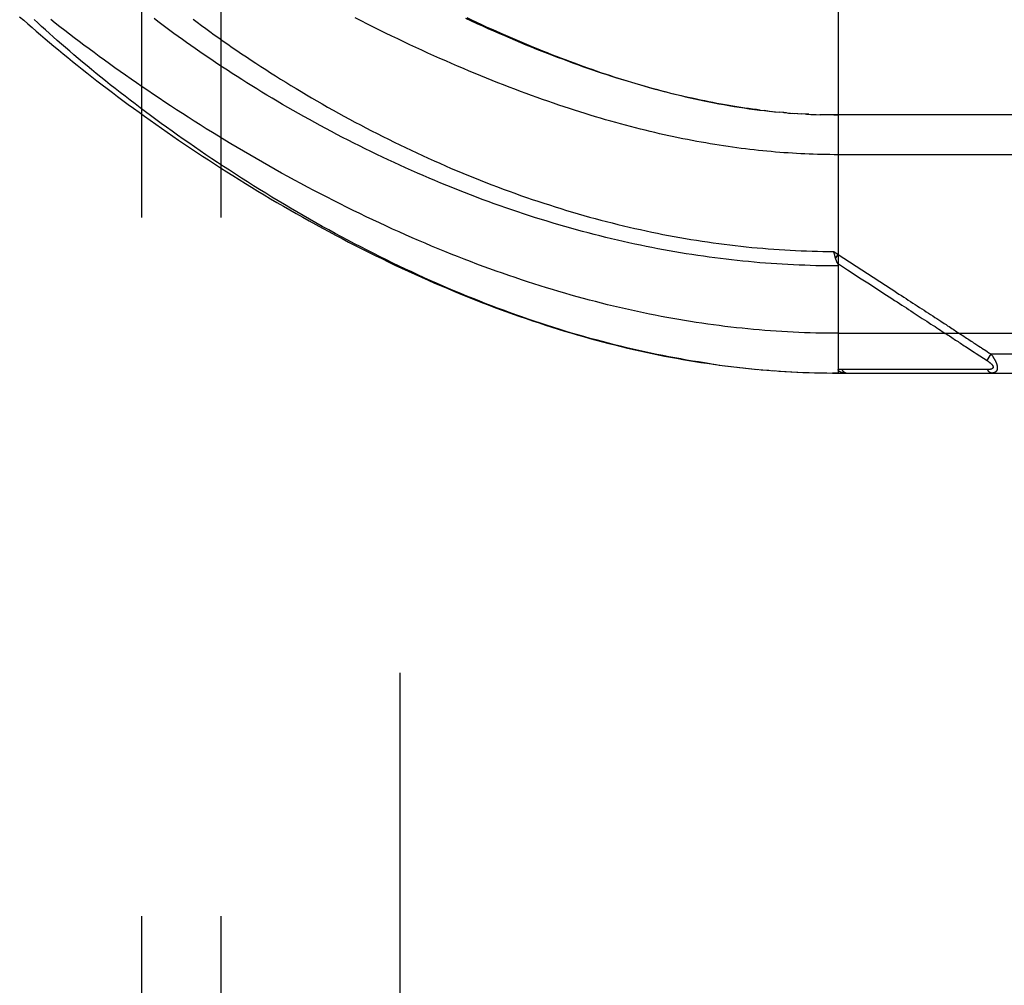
# Model space of a CAD drawing. Header units: inches. Extents: x 0 to 200, y 0 to 129.
# Tile 172 of 256: x 83.47 to 85.02, y 70.25 to 71.77. Entities that reach past the tile are written whole.
import ezdxf

# ---------------------------------------------------------------- set-up
doc = ezdxf.new("R2010")
doc.units = ezdxf.units.IN
doc.header["$LTSCALE"] = 11
doc.header["$MEASUREMENT"] = 0
doc.linetypes.add('HIDDEN', pattern=[0.2, 0.1, -0.1])
for name, color, linetype in [('DEFAULT_2', 8, 'HIDDEN'), ('RIGHTHAND_DOOR_ASSEMBLY', 7, 'CONTINUOUS'), ('SUBPANEL', 7, 'CONTINUOUS')]:
    doc.layers.add(name, color=color, linetype=linetype)

msp = doc.modelspace()

# ---------------------------------------------------------------- linework, layer by layer
at = {"layer": 'DEFAULT_2', "color": 8, "linetype": 'HIDDEN'}
msp.add_line((84.0678, 92.7378), (84.0678, 35.6338), dxfattribs=at)
at = {"layer": 'RIGHTHAND_DOOR_ASSEMBLY', "color": 8, "linetype": 'HIDDEN'}
for p, q in [((84.7576, 71.8743), (84.7576, 71.2096)), ((84.6468, 71.622), (84.6408, 71.6227)), ((84.6495, 71.6217), (84.6587, 71.6208)), ((84.6573, 71.6209), (84.6648, 71.6202)), ((84.6721, 71.6195), (84.6646, 71.6202)), ((84.6764, 71.6192), (84.6705, 71.6197)), ((84.6721, 71.6195), (84.6823, 71.6187)), ((84.6793, 71.6189), (84.6881, 71.6183)), ((84.6863, 71.6184), (84.694, 71.6179)), ((84.6933, 71.6179), (84.7003, 71.6175)), ((84.7074, 71.6171), (84.6998, 71.6175)), ((84.7114, 71.6169), (84.7056, 71.6172)), ((84.7074, 71.6171), (84.7172, 71.6166)), ((84.7145, 71.6167), (84.723, 71.6164)), ((84.7217, 71.6165), (84.7289, 71.6162)), ((84.7361, 71.616), (84.7287, 71.6162)), ((84.7433, 71.6159), (84.7345, 71.6161)), ((84.7504, 71.6158), (84.7403, 71.616)), ((84.7504, 71.6158), (84.7576, 71.6158)), ((84.7506, 71.4009), (84.7576, 71.3963)), ((84.7517, 71.3965), (84.7514, 71.3977)), ((84.752, 71.3953), (84.7517, 71.3965)), ((84.7523, 71.3941), (84.752, 71.3953)), ((84.7534, 71.3899), (84.7576, 71.3963)), ((84.8182, 71.3423), (84.8333, 71.3324)), ((84.8755, 71.3049), (84.8898, 71.2956)), ((84.8898, 71.2956), (84.8968, 71.2911)), ((84.7576, 71.2721), (85.6613, 71.2721)), ((84.9324, 71.2679), (84.9363, 71.2653)), ((84.9363, 71.2653), (84.9421, 71.2615)), ((84.9577, 71.2514), (84.9652, 71.2465)), ((84.9652, 71.2465), (84.9702, 71.2432)), ((84.9871, 71.2466), (84.9895, 71.245)), ((84.9895, 71.245), (84.992, 71.2434)), ((84.9978, 71.2396), (84.9913, 71.2295)), ((84.992, 71.2434), (84.9947, 71.2416)), ((84.9947, 71.2416), (84.9978, 71.2396)), ((84.9978, 71.2396), (85.6613, 71.2396)), ((84.5606, 71.2235), (84.5748, 71.2216)), ((84.5701, 71.2222), (84.5841, 71.2204)), ((84.5796, 71.221), (84.5933, 71.2193)), ((84.589, 71.2198), (84.6025, 71.2182)), ((84.5985, 71.2187), (84.6117, 71.2172)), ((84.6079, 71.2176), (84.6208, 71.2163)), ((84.6173, 71.2167), (84.63, 71.2154)), ((84.6267, 71.2157), (84.6392, 71.2146)), ((84.6361, 71.2149), (84.6483, 71.2139)), ((84.6455, 71.2141), (84.6574, 71.2132)), ((84.6549, 71.2134), (84.6666, 71.2125)), ((84.6643, 71.2127), (84.6757, 71.212)), ((84.6736, 71.2121), (84.6848, 71.2115)), ((84.683, 71.2116), (84.6939, 71.211)), ((84.6923, 71.2111), (84.703, 71.2106)), ((84.7017, 71.2107), (84.7121, 71.2103)), ((84.711, 71.2103), (84.7212, 71.21)), ((84.7203, 71.2101), (84.7303, 71.2098)), ((84.7296, 71.2098), (84.7394, 71.2097)), ((84.739, 71.2097), (84.7485, 71.2096)), ((84.7483, 71.2096), (84.7576, 71.2096)), ((84.7576, 71.2096), (84.7485, 71.2096)), ((84.7576, 71.2096), (85.6313, 71.2096)), ((84.8256, 71.2152), (84.8209, 71.2152)), ((84.9085, 71.2152), (84.8976, 71.2152)), ((84.9611, 71.2151), (84.9569, 71.2151)), ((84.9648, 71.2151), (84.9611, 71.2151)), ((84.9714, 71.2151), (84.9648, 71.2151)), ((84.976, 71.2151), (84.9714, 71.2151)), ((84.9856, 71.215), (84.976, 71.2151)), ((84.9924, 71.215), (84.9856, 71.215))]:
    msp.add_line(p, q, dxfattribs=at)
for points in [[(83.4699, 71.7705), (83.4763, 71.7648), (83.4828, 71.7591), (83.4894, 71.7533), (83.4961, 71.7475), (83.5029, 71.7417), (83.5098, 71.7358), (83.5167, 71.73), (83.5238, 71.724), (83.5309, 71.7181), (83.5382, 71.7121), (83.5455, 71.7061), (83.553, 71.7001), (83.5605, 71.6941), (83.5681, 71.688), (83.5758, 71.6819), (83.5836, 71.6758), (83.5915, 71.6697), (83.5995, 71.6635), (83.6075, 71.6573), (83.6157, 71.6512), (83.6239, 71.645), (83.6323, 71.6387), (83.6407, 71.6325), (83.6492, 71.6263), (83.6577, 71.62), (83.6664, 71.6138), (83.6751, 71.6075), (83.684, 71.6012), (83.6929, 71.595), (83.7019, 71.5887), (83.7109, 71.5824), (83.72, 71.5762), (83.7293, 71.5699), (83.7385, 71.5637), (83.7479, 71.5574), (83.7573, 71.5512), (83.7668, 71.545), (83.7763, 71.5388), (83.7859, 71.5326), (83.7956, 71.5264), (83.8053, 71.5203), (83.8151, 71.5142), (83.8249, 71.5081), (83.8348, 71.502), (83.8447, 71.496), (83.8546, 71.49), (83.8647, 71.484), (83.8747, 71.4781), (83.8848, 71.4722), (83.8949, 71.4663), (83.9051, 71.4605), (83.9153, 71.4548), (83.9255, 71.449), (83.9358, 71.4434), (83.9461, 71.4377), (83.9564, 71.4322), (83.9667, 71.4267), (83.977, 71.4212), (83.9874, 71.4158), (83.9978, 71.4104), (84.0082, 71.4052), (84.0186, 71.3999), (84.029, 71.3948), (84.0394, 71.3897), (84.0498, 71.3846), (84.0602, 71.3796), (84.0707, 71.3747), (84.0811, 71.3699), (84.0915, 71.3651), (84.1019, 71.3604), (84.1123, 71.3558), (84.1227, 71.3513), (84.1331, 71.3468), (84.1434, 71.3424), (84.1538, 71.338), (84.1641, 71.3337), (84.1745, 71.3296), (84.1848, 71.3254), (84.1951, 71.3214), (84.2054, 71.3174), (84.2156, 71.3135), (84.2259, 71.3097), (84.2361, 71.306), (84.2463, 71.3023), (84.2565, 71.2987), (84.2666, 71.2952), (84.2768, 71.2917), (84.2869, 71.2884), (84.297, 71.2851), (84.307, 71.2819), (84.3171, 71.2787), (84.3271, 71.2757), (84.3371, 71.2727), (84.347, 71.2697), (84.357, 71.2669), (84.3669, 71.2641), (84.3768, 71.2614), (84.3867, 71.2588), (84.3965, 71.2562), (84.4063, 71.2538), (84.4161, 71.2513), (84.4259, 71.249), (84.4357, 71.2467), (84.4454, 71.2445), (84.4551, 71.2424), (84.4648, 71.2404), (84.4745, 71.2384), (84.4841, 71.2364), (84.4938, 71.2346), (84.5034, 71.2328), (84.5129, 71.2311), (84.5225, 71.2295), (84.5321, 71.2279), (84.5416, 71.2264), (84.5511, 71.2249), (84.5656, 71.2229)], [(84.5563, 71.2242), (84.547, 71.2255), (84.5377, 71.227), (84.5284, 71.2285), (84.5191, 71.2301), (84.5098, 71.2317), (84.5004, 71.2334), (84.491, 71.2351), (84.4816, 71.237), (84.4722, 71.2389), (84.4628, 71.2408), (84.4533, 71.2429), (84.4438, 71.245), (84.4343, 71.2471), (84.4248, 71.2494), (84.4152, 71.2517), (84.4057, 71.254), (84.3961, 71.2565), (84.3865, 71.259), (84.3768, 71.2616), (84.3671, 71.2642), (84.3575, 71.2669), (84.3477, 71.2697), (84.338, 71.2726), (84.3282, 71.2756), (84.3184, 71.2786), (84.3086, 71.2816), (84.2989, 71.2848), (84.2891, 71.288), (84.2794, 71.2912), (84.2697, 71.2945), (84.26, 71.2979), (84.2503, 71.3013), (84.2407, 71.3048), (84.2311, 71.3083), (84.2215, 71.3119), (84.2119, 71.3155), (84.2023, 71.3192), (84.1927, 71.323), (84.1831, 71.3268), (84.1735, 71.3307), (84.1639, 71.3347), (84.1543, 71.3387), (84.1447, 71.3428), (84.1351, 71.3469), (84.1254, 71.3511), (84.1158, 71.3554), (84.1061, 71.3597), (84.0964, 71.3642), (84.0866, 71.3687), (84.0768, 71.3733), (84.0669, 71.378), (84.0569, 71.3828), (84.047, 71.3876), (84.0369, 71.3926), (84.0268, 71.3976), (84.0167, 71.4028), (84.0066, 71.408), (83.9965, 71.4132), (83.9863, 71.4186), (83.9762, 71.424), (83.9661, 71.4294), (83.956, 71.4349), (83.946, 71.4405), (83.9359, 71.4461), (83.926, 71.4517), (83.916, 71.4574), (83.9061, 71.4632), (83.8962, 71.4689), (83.8863, 71.4748), (83.8765, 71.4806), (83.8667, 71.4865), (83.857, 71.4925), (83.8473, 71.4984), (83.8377, 71.5044), (83.8281, 71.5104), (83.8186, 71.5165), (83.8092, 71.5226), (83.7998, 71.5287), (83.7905, 71.5348), (83.7812, 71.5409), (83.772, 71.547), (83.7629, 71.5532), (83.7538, 71.5593), (83.7449, 71.5655), (83.7359, 71.5717), (83.7271, 71.5778), (83.7184, 71.584), (83.7097, 71.5902), (83.7011, 71.5964), (83.6926, 71.6025), (83.6842, 71.6087), (83.6759, 71.6148), (83.6676, 71.621), (83.6595, 71.6271), (83.6514, 71.6332), (83.6435, 71.6393), (83.6356, 71.6454), (83.6278, 71.6514), (83.6201, 71.6574), (83.6125, 71.6634), (83.605, 71.6694), (83.5976, 71.6754), (83.5903, 71.6813), (83.5831, 71.6872), (83.576, 71.6931), (83.569, 71.6989), (83.5621, 71.7047), (83.5553, 71.7105), (83.5486, 71.7162), (83.542, 71.7219), (83.5355, 71.7275), (83.5291, 71.7332), (83.5228, 71.7387), (83.5166, 71.7443), (83.5105, 71.7498), (83.5045, 71.7552), (83.4986, 71.7607), (83.4928, 71.766)], [(84.7576, 71.2721), (84.7487, 71.2721), (84.7399, 71.2722), (84.731, 71.2723), (84.7221, 71.2725), (84.7133, 71.2727), (84.7044, 71.273), (84.6956, 71.2734), (84.6867, 71.2738), (84.6778, 71.2743), (84.6689, 71.2748), (84.66, 71.2753), (84.6511, 71.276), (84.6422, 71.2767), (84.6333, 71.2774), (84.6243, 71.2782), (84.6154, 71.279), (84.6064, 71.28), (84.5974, 71.2809), (84.5884, 71.2819), (84.5794, 71.283), (84.5704, 71.2842), (84.5613, 71.2854), (84.5523, 71.2866), (84.5432, 71.2879), (84.5341, 71.2893), (84.525, 71.2907), (84.5158, 71.2922), (84.5066, 71.2938), (84.4975, 71.2954), (84.4882, 71.297), (84.479, 71.2988), (84.4698, 71.3006), (84.4605, 71.3024), (84.4512, 71.3043), (84.4418, 71.3063), (84.4325, 71.3084), (84.4231, 71.3105), (84.4137, 71.3126), (84.4042, 71.3149), (84.3948, 71.3172), (84.3853, 71.3195), (84.3757, 71.322), (84.3662, 71.3245), (84.3566, 71.327), (84.347, 71.3297), (84.3373, 71.3324), (84.3276, 71.3351), (84.3179, 71.338), (84.3082, 71.3409), (84.2984, 71.3439), (84.2887, 71.3469), (84.2788, 71.35), (84.269, 71.3532), (84.2591, 71.3565), (84.2492, 71.3598), (84.2393, 71.3632), (84.2293, 71.3667), (84.2193, 71.3702), (84.2093, 71.3738), (84.1992, 71.3775), (84.1892, 71.3812), (84.1791, 71.3851), (84.169, 71.3889), (84.1588, 71.3929), (84.1486, 71.3969), (84.1385, 71.401), (84.1283, 71.4052), (84.118, 71.4095), (84.1078, 71.4138), (84.0975, 71.4182), (84.0873, 71.4226), (84.077, 71.4271), (84.0667, 71.4317), (84.0564, 71.4363), (84.0461, 71.4411), (84.0358, 71.4458), (84.0255, 71.4507), (84.0152, 71.4556), (84.0048, 71.4606), (83.9945, 71.4656), (83.9842, 71.4707), (83.9739, 71.4758), (83.9636, 71.481), (83.9534, 71.4863), (83.9431, 71.4916), (83.9328, 71.4969), (83.9226, 71.5023), (83.9124, 71.5078), (83.9022, 71.5133), (83.892, 71.5188), (83.8819, 71.5244), (83.8718, 71.5301), (83.8617, 71.5357), (83.8517, 71.5414), (83.8417, 71.5472), (83.8318, 71.553), (83.8219, 71.5588), (83.812, 71.5646), (83.8022, 71.5705), (83.7924, 71.5763), (83.7827, 71.5823), (83.7731, 71.5882), (83.7635, 71.5941), (83.754, 71.6001), (83.7445, 71.6061), (83.7351, 71.6121), (83.7258, 71.6181), (83.7165, 71.6241), (83.7073, 71.6301), (83.6982, 71.6361), (83.6891, 71.6422), (83.6802, 71.6482), (83.6713, 71.6542), (83.6625, 71.6602), (83.6537, 71.6662), (83.6451, 71.6722), (83.6365, 71.6782), (83.628, 71.6842), (83.6196, 71.6902), (83.6113, 71.6962), (83.6031, 71.7021), (83.595, 71.708), (83.5869, 71.7139), (83.579, 71.7198), (83.5711, 71.7257), (83.5634, 71.7315), (83.5557, 71.7373), (83.5481, 71.7431), (83.5407, 71.7489), (83.5333, 71.7546), (83.526, 71.7603), (83.5188, 71.766)], [(84.7576, 71.3782), (84.7488, 71.3782), (84.74, 71.3783), (84.7312, 71.3784), (84.7224, 71.3786), (84.7136, 71.3789), (84.7048, 71.3792), (84.696, 71.3795), (84.6872, 71.3799), (84.6784, 71.3803), (84.6696, 71.3808), (84.6608, 71.3814), (84.6519, 71.382), (84.6431, 71.3826), (84.6343, 71.3833), (84.6254, 71.3841), (84.6166, 71.3849), (84.6077, 71.3858), (84.5988, 71.3867), (84.5899, 71.3877), (84.5811, 71.3887), (84.5722, 71.3898), (84.5633, 71.3909), (84.5543, 71.3921), (84.5454, 71.3934), (84.5365, 71.3947), (84.5275, 71.396), (84.5186, 71.3974), (84.5096, 71.3989), (84.5006, 71.4004), (84.4916, 71.402), (84.4826, 71.4036), (84.4736, 71.4053), (84.4646, 71.4071), (84.4555, 71.4089), (84.4465, 71.4107), (84.4374, 71.4126), (84.4283, 71.4146), (84.4192, 71.4166), (84.4101, 71.4187), (84.401, 71.4209), (84.3918, 71.4231), (84.3827, 71.4254), (84.3735, 71.4277), (84.3644, 71.4301), (84.3552, 71.4325), (84.346, 71.435), (84.3368, 71.4375), (84.3275, 71.4402), (84.3183, 71.4428), (84.3091, 71.4456), (84.2998, 71.4484), (84.2906, 71.4512), (84.2813, 71.4541), (84.272, 71.4571), (84.2627, 71.4601), (84.2534, 71.4632), (84.2441, 71.4664), (84.2348, 71.4696), (84.2255, 71.4728), (84.2162, 71.4761), (84.2069, 71.4795), (84.1976, 71.4829), (84.1883, 71.4864), (84.179, 71.49), (84.1697, 71.4936), (84.1603, 71.4972), (84.1511, 71.501), (84.1418, 71.5047), (84.1325, 71.5085), (84.1232, 71.5124), (84.114, 71.5163), (84.1047, 71.5203), (84.0955, 71.5243), (84.0863, 71.5284), (84.0771, 71.5325), (84.0679, 71.5366), (84.0588, 71.5408), (84.0497, 71.5451), (84.0406, 71.5494), (84.0315, 71.5537), (84.0225, 71.5581), (84.0135, 71.5625), (84.0045, 71.567), (83.9956, 71.5714), (83.9867, 71.576), (83.9778, 71.5805), (83.969, 71.5851), (83.9602, 71.5897), (83.9515, 71.5944), (83.9428, 71.5991), (83.9341, 71.6038), (83.9256, 71.6085), (83.917, 71.6132), (83.9086, 71.618), (83.9001, 71.6228), (83.8918, 71.6276), (83.8835, 71.6325), (83.8752, 71.6373), (83.8671, 71.6421), (83.8589, 71.647), (83.8509, 71.6519), (83.8429, 71.6568), (83.835, 71.6617), (83.8272, 71.6666), (83.8194, 71.6714), (83.8118, 71.6763), (83.8041, 71.6812), (83.7966, 71.6861), (83.7892, 71.691), (83.7818, 71.6959), (83.7745, 71.7008), (83.7673, 71.7057), (83.7602, 71.7105), (83.7531, 71.7154), (83.7461, 71.7202), (83.7393, 71.7251), (83.7325, 71.7299), (83.7258, 71.7347), (83.7192, 71.7395), (83.7126, 71.7443), (83.7062, 71.749), (83.6998, 71.7537), (83.6936, 71.7584), (83.6874, 71.7631), (83.6813, 71.7678)], [(83.7427, 71.7667), (83.7492, 71.7618), (83.7558, 71.7569), (83.7625, 71.7519), (83.7693, 71.747), (83.7761, 71.742), (83.7831, 71.7371), (83.7901, 71.7321), (83.7972, 71.7271), (83.8044, 71.7222), (83.8117, 71.7172), (83.819, 71.7122), (83.8265, 71.7072), (83.834, 71.7022), (83.8415, 71.6972), (83.8492, 71.6922), (83.8569, 71.6872), (83.8647, 71.6822), (83.8725, 71.6772), (83.8804, 71.6723), (83.8884, 71.6673), (83.8965, 71.6624), (83.9046, 71.6575), (83.9127, 71.6525), (83.921, 71.6477), (83.9292, 71.6428), (83.9376, 71.6379), (83.946, 71.6331), (83.9544, 71.6283), (83.9629, 71.6235), (83.9714, 71.6188), (83.98, 71.614), (83.9886, 71.6094), (83.9973, 71.6047), (84.006, 71.6001), (84.0147, 71.5955), (84.0235, 71.5909), (84.0323, 71.5864), (84.0411, 71.5819), (84.05, 71.5775), (84.0589, 71.5731), (84.0678, 71.5688), (84.0767, 71.5645), (84.0857, 71.5602), (84.0947, 71.556), (84.1037, 71.5519), (84.1127, 71.5478), (84.1217, 71.5437), (84.1307, 71.5397), (84.1398, 71.5357), (84.1489, 71.5318), (84.1579, 71.528), (84.167, 71.5242), (84.1761, 71.5204), (84.1852, 71.5167), (84.1943, 71.5131), (84.2034, 71.5095), (84.2125, 71.506), (84.2216, 71.5026), (84.2307, 71.4992), (84.2398, 71.4958), (84.2488, 71.4925), (84.2579, 71.4893), (84.267, 71.4861), (84.2761, 71.483), (84.2851, 71.48), (84.2942, 71.477), (84.3033, 71.4741), (84.3123, 71.4712), (84.3213, 71.4684), (84.3303, 71.4656), (84.3394, 71.4629), (84.3484, 71.4603), (84.3573, 71.4577), (84.3663, 71.4552), (84.3753, 71.4528), (84.3842, 71.4504), (84.3932, 71.448), (84.4021, 71.4458), (84.411, 71.4435), (84.4199, 71.4414), (84.4288, 71.4393), (84.4377, 71.4372), (84.4466, 71.4353), (84.4554, 71.4333), (84.4643, 71.4315), (84.4731, 71.4296), (84.4819, 71.4279), (84.4907, 71.4262), (84.4995, 71.4246), (84.5083, 71.423), (84.5171, 71.4214), (84.5258, 71.42), (84.5346, 71.4186), (84.5433, 71.4172), (84.552, 71.4159), (84.5608, 71.4146), (84.5695, 71.4135), (84.5782, 71.4123), (84.5868, 71.4112), (84.5955, 71.4102), (84.6042, 71.4092), (84.6128, 71.4083), (84.6215, 71.4074), (84.6301, 71.4066), (84.6388, 71.4059), (84.6474, 71.4052), (84.656, 71.4045), (84.6647, 71.4039), (84.6733, 71.4034), (84.6819, 71.4029), (84.6905, 71.4024), (84.6991, 71.4021), (84.7077, 71.4017), (84.7163, 71.4014), (84.7249, 71.4012), (84.7335, 71.401), (84.7421, 71.4009), (84.7506, 71.4009)], [(85.6613, 71.5533), (84.751, 71.5533), (84.7445, 71.5534), (84.7379, 71.5535), (84.7314, 71.5536), (84.7248, 71.5538), (84.7183, 71.554), (84.7117, 71.5542), (84.7052, 71.5545), (84.6986, 71.5548), (84.692, 71.5551), (84.6854, 71.5555), (84.6788, 71.556), (84.6721, 71.5564), (84.6655, 71.5569), (84.6588, 71.5575), (84.6522, 71.5581), (84.6455, 71.5587), (84.6387, 71.5593), (84.632, 71.56), (84.6252, 71.5608), (84.6185, 71.5616), (84.6117, 71.5624), (84.6048, 71.5632), (84.598, 71.5642), (84.5911, 71.5651), (84.5842, 71.5661), (84.5772, 71.5671), (84.5703, 71.5682), (84.5633, 71.5693), (84.5562, 71.5705), (84.5492, 71.5717), (84.5421, 71.5729), (84.5349, 71.5742), (84.5278, 71.5756), (84.5206, 71.577), (84.5133, 71.5784), (84.506, 71.5799), (84.4987, 71.5814), (84.4913, 71.583), (84.4839, 71.5847), (84.4765, 71.5863), (84.469, 71.5881), (84.4615, 71.5899), (84.4539, 71.5917), (84.4463, 71.5936), (84.4386, 71.5955), (84.4309, 71.5975), (84.4231, 71.5996), (84.4153, 71.6017), (84.4075, 71.6039), (84.3996, 71.6061), (84.3916, 71.6084), (84.3836, 71.6107), (84.3756, 71.6131), (84.3675, 71.6155), (84.3594, 71.618), (84.3512, 71.6206), (84.3429, 71.6232), (84.3346, 71.6259), (84.3263, 71.6287), (84.3179, 71.6315), (84.3094, 71.6343), (84.3009, 71.6373), (84.2924, 71.6403), (84.2838, 71.6433), (84.2752, 71.6464), (84.2665, 71.6496), (84.2577, 71.6528), (84.249, 71.6562), (84.2401, 71.6595), (84.2312, 71.663), (84.2223, 71.6665), (84.2134, 71.67), (84.2043, 71.6736), (84.1953, 71.6773), (84.1862, 71.6811), (84.1771, 71.6849), (84.1679, 71.6888), (84.1587, 71.6927), (84.1494, 71.6967), (84.1401, 71.7008), (84.1308, 71.7049), (84.1214, 71.7091), (84.1121, 71.7133), (84.1026, 71.7176), (84.0932, 71.722), (84.0837, 71.7264), (84.0743, 71.7309), (84.0647, 71.7354), (84.0552, 71.74), (84.0456, 71.7447), (84.0361, 71.7494), (84.0265, 71.7541), (84.0169, 71.7589), (84.0073, 71.7638), (83.9977, 71.7687)], [(84.6348, 71.6234), (84.6288, 71.6242), (84.6227, 71.625), (84.6166, 71.6258), (84.6105, 71.6267), (84.6044, 71.6276), (84.5982, 71.6286), (84.592, 71.6296), (84.5858, 71.6306), (84.5795, 71.6317), (84.5732, 71.6329), (84.5668, 71.634), (84.5605, 71.6352), (84.554, 71.6365), (84.5476, 71.6378), (84.5411, 71.6391), (84.5345, 71.6405), (84.528, 71.642), (84.5214, 71.6434), (84.5147, 71.645), (84.508, 71.6465), (84.5012, 71.6482), (84.4944, 71.6498), (84.4876, 71.6516), (84.4807, 71.6533), (84.4738, 71.6552), (84.4668, 71.6571), (84.4597, 71.659), (84.4527, 71.661), (84.4455, 71.663), (84.4383, 71.6651), (84.4311, 71.6672), (84.4238, 71.6694), (84.4165, 71.6717), (84.4091, 71.674), (84.4016, 71.6764), (84.3941, 71.6788), (84.3866, 71.6813), (84.379, 71.6839), (84.3713, 71.6865), (84.3636, 71.6891), (84.3558, 71.6918), (84.348, 71.6946), (84.3401, 71.6975), (84.3322, 71.7004), (84.3242, 71.7034), (84.3162, 71.7064), (84.3081, 71.7095), (84.3, 71.7126), (84.2918, 71.7159), (84.2835, 71.7191), (84.2752, 71.7225), (84.2669, 71.7259), (84.2585, 71.7294), (84.25, 71.7329), (84.2415, 71.7365), (84.233, 71.7402), (84.2244, 71.7439), (84.2158, 71.7477), (84.2071, 71.7515), (84.1984, 71.7554), (84.1896, 71.7594), (84.1808, 71.7634), (84.172, 71.7675)], [(84.1731, 71.7692), (84.1809, 71.7655), (84.1887, 71.7619), (84.1963, 71.7583), (84.204, 71.7548), (84.2116, 71.7514), (84.2191, 71.748), (84.2266, 71.7446), (84.234, 71.7414), (84.2414, 71.7381), (84.2488, 71.7349), (84.2561, 71.7318), (84.2635, 71.7287), (84.2707, 71.7257), (84.278, 71.7227), (84.2852, 71.7197), (84.2924, 71.7168), (84.2996, 71.7139), (84.3067, 71.7111), (84.3138, 71.7084), (84.3209, 71.7056), (84.3279, 71.7029), (84.335, 71.7003), (84.342, 71.6977), (84.349, 71.6951), (84.356, 71.6926), (84.3629, 71.6901), (84.3699, 71.6877), (84.3769, 71.6852), (84.3838, 71.6829), (84.3907, 71.6805), (84.3977, 71.6782), (84.4046, 71.676), (84.4115, 71.6737), (84.4185, 71.6716), (84.4254, 71.6694), (84.4324, 71.6673), (84.4394, 71.6652), (84.4464, 71.6631), (84.4534, 71.6611), (84.4604, 71.6591), (84.4675, 71.6572), (84.4745, 71.6552), (84.4816, 71.6534), (84.4887, 71.6515), (84.4959, 71.6497), (84.5031, 71.6479), (84.5103, 71.6462), (84.5175, 71.6445), (84.5248, 71.6428), (84.5321, 71.6412), (84.5395, 71.6396), (84.5469, 71.638), (84.5545, 71.6365), (84.5622, 71.635), (84.5699, 71.6335), (84.5777, 71.6321), (84.5856, 71.6307), (84.5936, 71.6294), (84.6015, 71.6281), (84.6095, 71.6269), (84.6176, 71.6257), (84.6256, 71.6246), (84.6336, 71.6236)], [(84.6336, 71.6236), (84.6416, 71.6226), (84.6528, 71.6214)], [(85.6313, 71.6158), (84.7518, 71.6158), (84.746, 71.6159)], [(84.7514, 71.3977), (84.7508, 71.4002), (84.7506, 71.4009)], [(84.7534, 71.3899), (84.7533, 71.3905), (84.7531, 71.3911), (84.7529, 71.3917), (84.7528, 71.3923), (84.7526, 71.3929), (84.7524, 71.3935), (84.7523, 71.3941)], [(84.7564, 71.3824), (84.7561, 71.3831), (84.7558, 71.3836), (84.7556, 71.384), (84.7554, 71.3845), (84.7552, 71.385), (84.755, 71.3856), (84.7548, 71.3861), (84.7546, 71.3866), (84.7544, 71.3872), (84.7542, 71.3877), (84.754, 71.3883), (84.7538, 71.3888), (84.7536, 71.3894), (84.7534, 71.3899)], [(84.7576, 71.3963), (84.8406, 71.3422), (84.845, 71.3393), (84.8491, 71.3366), (84.8531, 71.334), (84.857, 71.3315), (84.8607, 71.3291), (84.8643, 71.3267), (84.8678, 71.3244), (84.8713, 71.3221), (84.8749, 71.3198), (84.8784, 71.3175), (84.8819, 71.3152), (84.8855, 71.3129), (84.889, 71.3106), (84.8925, 71.3083), (84.896, 71.306), (84.8995, 71.3037), (84.9029, 71.3015), (84.9062, 71.2994), (84.9095, 71.2972), (84.9126, 71.2952), (84.9158, 71.2931), (84.9188, 71.2912)], [(84.7563, 71.3826), (84.7645, 71.3773), (84.7724, 71.3721), (84.7939, 71.3581)], [(84.7564, 71.3824), (84.7565, 71.3821), (84.7567, 71.3819), (84.7568, 71.3817), (84.7568, 71.3814), (84.7569, 71.3812), (84.757, 71.381), (84.7571, 71.3808), (84.7572, 71.3806), (84.7572, 71.3803), (84.7573, 71.3801), (84.7573, 71.3799), (84.7574, 71.3797), (84.7574, 71.3795), (84.7575, 71.3793), (84.7575, 71.3791), (84.7575, 71.3788), (84.7575, 71.3786), (84.7576, 71.3784), (84.7576, 71.3782)], [(84.7939, 71.3581), (84.8067, 71.3498), (84.8182, 71.3423)], [(84.8333, 71.3324), (84.8378, 71.3295), (84.8421, 71.3267), (84.8461, 71.324), (84.8501, 71.3215), (84.8538, 71.319), (84.8575, 71.3166), (84.8611, 71.3143), (84.8647, 71.312), (84.8683, 71.3096), (84.8719, 71.3073), (84.8755, 71.3049)], [(84.8968, 71.2911), (84.9034, 71.2867), (84.9067, 71.2846), (84.9098, 71.2826), (84.9129, 71.2806), (84.9158, 71.2787), (84.9186, 71.2769), (84.9212, 71.2751), (84.9237, 71.2735), (84.926, 71.272), (84.9282, 71.2706), (84.9303, 71.2692), (84.9324, 71.2679)], [(84.9188, 71.2912), (84.9244, 71.2875), (84.9271, 71.2858), (84.9295, 71.2841), (84.9319, 71.2826), (84.9341, 71.2812), (84.9362, 71.2798), (84.9382, 71.2785), (84.9402, 71.2772), (84.9421, 71.2759), (84.944, 71.2747), (84.9459, 71.2735), (84.9478, 71.2722)], [(84.9478, 71.2722), (84.9517, 71.2697), (84.9536, 71.2685), (84.9555, 71.2672), (84.9574, 71.2659), (84.9593, 71.2647), (84.9612, 71.2635), (84.9631, 71.2622)], [(84.9421, 71.2615), (84.9441, 71.2602), (84.946, 71.259), (84.948, 71.2577), (84.9499, 71.2564), (84.9519, 71.2552), (84.9538, 71.2539), (84.9557, 71.2526), (84.9577, 71.2514)], [(84.9631, 71.2622), (84.9669, 71.2597), (84.9688, 71.2585), (84.9706, 71.2573), (84.9724, 71.2562)], [(84.9724, 71.2562), (84.9757, 71.254), (84.9772, 71.2531), (84.9786, 71.2521)], [(84.9786, 71.2521), (84.9812, 71.2504), (84.9824, 71.2496), (84.9836, 71.2489)], [(84.9836, 71.2489), (84.9859, 71.2473), (84.9871, 71.2466)], [(84.9702, 71.2432), (84.9716, 71.2423), (84.973, 71.2414), (84.9743, 71.2405)], [(84.9743, 71.2405), (84.9918, 71.2292), (84.9922, 71.2289), (84.9927, 71.2286), (84.9931, 71.2283), (84.9935, 71.228), (84.9939, 71.2277), (84.9943, 71.2274), (84.9947, 71.2271), (84.995, 71.2269), (84.9953, 71.2266), (84.9957, 71.2264), (84.996, 71.2261), (84.9963, 71.2259), (84.9965, 71.2256), (84.9968, 71.2254), (84.9971, 71.2252), (84.9973, 71.225), (84.9976, 71.2247), (84.9978, 71.2245), (84.998, 71.2243), (84.9982, 71.2241), (84.9984, 71.2239), (84.9986, 71.2237), (84.9988, 71.2235), (84.999, 71.2233), (84.9991, 71.2231), (84.9993, 71.2229), (84.9994, 71.2228), (84.9996, 71.2226), (84.9997, 71.2224), (84.9999, 71.2222), (85, 71.2221), (85.0001, 71.2219), (85.0002, 71.2217), (85.0003, 71.2216), (85.0004, 71.2214), (85.0005, 71.2212), (85.0006, 71.2211), (85.0007, 71.2209), (85.0008, 71.2208), (85.0008, 71.2206), (85.0009, 71.2205), (85.001, 71.2203), (85.001, 71.2202), (85.0011, 71.22), (85.0011, 71.2199), (85.0011, 71.2197), (85.0012, 71.2196), (85.0012, 71.2195), (85.0012, 71.2193), (85.0012, 71.2192), (85.0012, 71.2191), (85.0013, 71.219), (85.0013, 71.2188), (85.0012, 71.2187), (85.0012, 71.2186), (85.0012, 71.2185), (85.0012, 71.2183), (85.0012, 71.2182), (85.0011, 71.2181), (85.0011, 71.218), (85.0011, 71.2179), (85.001, 71.2178), (85.001, 71.2177), (85.0009, 71.2176), (85.0008, 71.2175), (85.0008, 71.2174), (85.0007, 71.2173), (85.0006, 71.2172), (85.0005, 71.2171), (85.0004, 71.217), (85.0003, 71.2169), (85.0002, 71.2168), (85.0001, 71.2167), (85, 71.2166), (84.9999, 71.2165), (84.9997, 71.2164), (84.9996, 71.2163), (84.9995, 71.2163), (84.9993, 71.2162), (84.9991, 71.2161), (84.999, 71.216), (84.9988, 71.2159), (84.9986, 71.2159), (84.9984, 71.2158), (84.9982, 71.2157), (84.998, 71.2157), (84.9978, 71.2156), (84.9976, 71.2155), (84.9973, 71.2155), (84.9971, 71.2154), (84.9968, 71.2154), (84.9965, 71.2153), (84.9962, 71.2153), (84.9959, 71.2152), (84.9956, 71.2152), (84.9953, 71.2151), (84.9949, 71.2151), (84.9946, 71.2151), (84.9942, 71.2151), (84.9938, 71.215), (84.9933, 71.215), (84.9929, 71.215), (84.9924, 71.215)], [(84.9978, 71.2396), (84.9983, 71.2389), (84.9988, 71.2383), (84.9992, 71.2377), (84.9997, 71.2371), (85.0001, 71.2365), (85.0005, 71.2359), (85.0009, 71.2353), (85.0012, 71.2348), (85.0016, 71.2342), (85.0019, 71.2337), (85.0022, 71.2332), (85.0025, 71.2327), (85.0028, 71.2322), (85.0031, 71.2317), (85.0034, 71.2312), (85.0036, 71.2308), (85.0039, 71.2303), (85.0041, 71.2299), (85.0043, 71.2294), (85.0045, 71.229), (85.0048, 71.2286), (85.005, 71.2282), (85.0051, 71.2278), (85.0053, 71.2274), (85.0055, 71.227), (85.0057, 71.2266), (85.0058, 71.2262), (85.006, 71.2258), (85.0061, 71.2255), (85.0063, 71.2251), (85.0064, 71.2247), (85.0065, 71.2244), (85.0066, 71.224), (85.0068, 71.2237), (85.0069, 71.2233), (85.007, 71.223), (85.0071, 71.2227), (85.0071, 71.2224), (85.0072, 71.222), (85.0073, 71.2217), (85.0074, 71.2214), (85.0074, 71.2211), (85.0075, 71.2208), (85.0075, 71.2205), (85.0076, 71.2202), (85.0076, 71.2199), (85.0077, 71.2196), (85.0077, 71.2193), (85.0077, 71.219), (85.0078, 71.2188), (85.0078, 71.2185), (85.0078, 71.2182), (85.0078, 71.2179), (85.0078, 71.2177), (85.0078, 71.2174), (85.0078, 71.2172), (85.0078, 71.2169), (85.0077, 71.2167), (85.0077, 71.2164), (85.0077, 71.2162), (85.0076, 71.2159), (85.0076, 71.2157), (85.0076, 71.2155), (85.0075, 71.2152), (85.0074, 71.215), (85.0074, 71.2148), (85.0073, 71.2146), (85.0072, 71.2144), (85.0072, 71.2141), (85.0071, 71.2139), (85.007, 71.2137), (85.0069, 71.2135), (85.0068, 71.2133), (85.0067, 71.2132), (85.0065, 71.213), (85.0064, 71.2128), (85.0063, 71.2126), (85.0062, 71.2124), (85.006, 71.2122), (85.0059, 71.2121), (85.0057, 71.2119), (85.0055, 71.2117), (85.0054, 71.2116), (85.0052, 71.2114), (85.005, 71.2113), (85.0048, 71.2111), (85.0046, 71.211), (85.0044, 71.2108), (85.0041, 71.2107), (85.0039, 71.2106), (85.0036, 71.2105), (85.0034, 71.2103), (85.0031, 71.2102), (85.0028, 71.2101), (85.0025, 71.21), (85.0022, 71.2099), (85.0019, 71.2099), (85.0015, 71.2098), (85.0011, 71.2097), (85.0007, 71.2097), (85.0003, 71.2096), (84.9999, 71.2096), (84.9995, 71.2096), (84.999, 71.2096)], [(84.7637, 71.2152), (84.7627, 71.2152), (84.7616, 71.2152), (84.7606, 71.2152), (84.7596, 71.2153), (84.7586, 71.2153), (84.7576, 71.2154)], [(84.7703, 71.2096), (84.7697, 71.2096), (84.7692, 71.2096), (84.7686, 71.2096), (84.7681, 71.2096), (84.7675, 71.2097), (84.767, 71.2097), (84.7665, 71.2098), (84.7661, 71.2098), (84.7656, 71.2099), (84.7652, 71.2099), (84.7648, 71.21), (84.7644, 71.2101), (84.764, 71.2102), (84.7637, 71.2103), (84.7633, 71.2103), (84.763, 71.2104), (84.7627, 71.2105), (84.7624, 71.2106), (84.7621, 71.2107), (84.7618, 71.2108), (84.7615, 71.2109), (84.7613, 71.211), (84.761, 71.2111), (84.7608, 71.2112), (84.7606, 71.2113), (84.7604, 71.2115), (84.7602, 71.2116), (84.76, 71.2117), (84.7598, 71.2118), (84.7596, 71.2119), (84.7595, 71.212), (84.7593, 71.2121), (84.7592, 71.2123), (84.759, 71.2124), (84.7589, 71.2125), (84.7588, 71.2126), (84.7587, 71.2127), (84.7585, 71.2129), (84.7584, 71.213), (84.7583, 71.2131), (84.7582, 71.2132), (84.7582, 71.2134), (84.7581, 71.2135), (84.758, 71.2136), (84.7579, 71.2138), (84.7579, 71.2139), (84.7578, 71.214), (84.7578, 71.2142), (84.7577, 71.2143), (84.7577, 71.2145), (84.7576, 71.2146), (84.7576, 71.2148), (84.7576, 71.2149), (84.7576, 71.2151), (84.7576, 71.2152), (84.7576, 71.2154)], [(84.8209, 71.2152), (84.8112, 71.2152), (84.8061, 71.2152), (84.8008, 71.2152), (84.7953, 71.2152), (84.7895, 71.2152), (84.7835, 71.2152), (84.7771, 71.2152), (84.7705, 71.2152), (84.7637, 71.2152)], [(84.7703, 71.2096), (84.7701, 71.2096), (84.7699, 71.2096), (84.7696, 71.2096), (84.7694, 71.2096), (84.7692, 71.2097), (84.769, 71.2097), (84.7688, 71.2098), (84.7685, 71.2099), (84.7683, 71.21), (84.7681, 71.2101), (84.7679, 71.2102), (84.7677, 71.2103), (84.7675, 71.2104), (84.7672, 71.2106), (84.767, 71.2107), (84.7668, 71.2109), (84.7666, 71.211), (84.7664, 71.2112), (84.7662, 71.2114), (84.766, 71.2116), (84.7658, 71.2118), (84.7657, 71.212), (84.7655, 71.2122), (84.7653, 71.2125), (84.7651, 71.2127), (84.7649, 71.213), (84.7648, 71.2132), (84.7646, 71.2135), (84.7644, 71.2137), (84.7643, 71.214), (84.7641, 71.2143), (84.764, 71.2146), (84.7638, 71.2149), (84.7637, 71.2152)], [(84.8733, 71.2152), (84.8694, 71.2152), (84.8656, 71.2152), (84.8617, 71.2152), (84.8579, 71.2152), (84.8542, 71.2152), (84.8504, 71.2152), (84.8465, 71.2152), (84.8426, 71.2152), (84.8386, 71.2152), (84.8344, 71.2152), (84.8256, 71.2152)], [(84.8976, 71.2152), (84.8946, 71.2152), (84.8914, 71.2152), (84.8881, 71.2152), (84.8846, 71.2152), (84.8733, 71.2152)], [(84.9214, 71.2152), (84.9188, 71.2152), (84.9162, 71.2152), (84.9136, 71.2152), (84.9111, 71.2152), (84.9085, 71.2152)], [(84.9317, 71.2151), (84.9291, 71.2152), (84.9265, 71.2152), (84.9214, 71.2152)], [(84.9395, 71.2151), (84.9369, 71.2151), (84.9317, 71.2151)], [(84.9569, 71.2151), (84.9547, 71.2151), (84.9395, 71.2151)], [(84.999, 71.2096), (84.9988, 71.2096), (84.9986, 71.2096), (84.9984, 71.2096), (84.9981, 71.2096), (84.9979, 71.2097), (84.9977, 71.2097), (84.9975, 71.2098), (84.9973, 71.2099), (84.997, 71.21), (84.9968, 71.2101), (84.9966, 71.2102), (84.9964, 71.2103), (84.9962, 71.2104), (84.996, 71.2105), (84.9958, 71.2107), (84.9956, 71.2108), (84.9954, 71.211), (84.9952, 71.2112), (84.995, 71.2113), (84.9948, 71.2115), (84.9946, 71.2117), (84.9944, 71.2119), (84.9942, 71.2121), (84.994, 71.2124), (84.9939, 71.2126), (84.9937, 71.2128), (84.9935, 71.2131), (84.9934, 71.2133), (84.9932, 71.2136), (84.993, 71.2139), (84.9929, 71.2141), (84.9927, 71.2144), (84.9926, 71.2147), (84.9924, 71.215)]]:
    msp.add_lwpolyline(points, dxfattribs=at)
at = {"layer": 'SUBPANEL', "color": 8, "linetype": 'HIDDEN'}
for p, q in [((83.6616, 90.1546), (83.6616, 38.2171)), ((83.7866, 90.1546), (83.7866, 38.2171))]:
    msp.add_line(p, q, dxfattribs=at)

doc.saveas('drawing.dxf')
